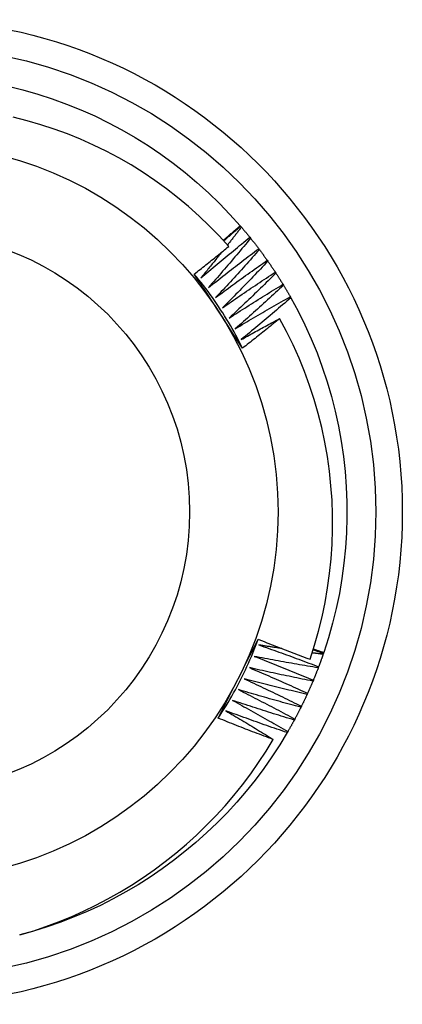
# Model space of a CAD drawing. Header units: inches. Extents: x 64.1 to 160.1, y 42 to 74.3.
# Tile 12 of 70: x 68.111 to 68.247, y 70.959 to 71.31. Entities that reach past the tile are written whole.
import ezdxf

# ---------------------------------------------------------------- set-up
doc = ezdxf.new("R2010")
doc.units = ezdxf.units.IN
doc.header["$MEASUREMENT"] = 0
doc.layers.add('Visible Edges(ANSI)', color=7, linetype='Continuous', lineweight=25)
doc.layers.add('Visible Tangent Edges(ANSI)', color=7, linetype='Continuous', lineweight=25)

msp = doc.modelspace()

# ---------------------------------------------------------------- linework, layer by layer
at = {"layer": 'Visible Edges(ANSI)'}
for p, q in [((68.18927, 71.23655), (68.18944, 71.23635)), ((68.18944, 71.23635), (68.18971, 71.23604)), ((68.19272, 71.23243), (68.19298, 71.23211)), ((68.19587, 71.22839), (68.19612, 71.22807)), ((68.19889, 71.22426), (68.19913, 71.22392)), ((68.20177, 71.22002), (68.20199, 71.21968)), ((68.20451, 71.2157), (68.20472, 71.21535)), ((68.2071, 71.21129), (68.2073, 71.21093)), ((68.21894, 71.08442), (68.2188, 71.08403)), ((68.21902, 71.08466), (68.21894, 71.08442)), ((68.2172, 71.0796), (68.21706, 71.07922)), ((68.21531, 71.07485), (68.21515, 71.07447)), ((68.21326, 71.07015), (68.21309, 71.06978)), ((68.21106, 71.06553), (68.21088, 71.06517)), ((68.20871, 71.06098), (68.20852, 71.06062)), ((68.20621, 71.05652), (68.20601, 71.05616))]:
    msp.add_line(p, q, dxfattribs=at)
at = {"layer": 'Visible Edges(ANSI)', "flags": 128}
for points in [[(68.10671, 71.28622), (68.11199, 71.2849), (68.11722, 71.2834), (68.12239, 71.28172), (68.12751, 71.27986), (68.13255, 71.27782), (68.13753, 71.27561), (68.14242, 71.27322), (68.14722, 71.27066), (68.15193, 71.26794), (68.15654, 71.26505), (68.16105, 71.26201), (68.16545, 71.2588), (68.16974, 71.25545), (68.17391, 71.25195), (68.17795, 71.2483), (68.18186, 71.24452), (68.18563, 71.2406), (68.18927, 71.23655)], [(68.18519, 71.22918), (68.1818, 71.23291), (68.17829, 71.23652), (68.17465, 71.24001), (68.17089, 71.24337), (68.16701, 71.2466), (68.16302, 71.24971), (68.15892, 71.25268), (68.15473, 71.2555), (68.15045, 71.25817), (68.14609, 71.26069), (68.14164, 71.26305), (68.13711, 71.26526), (68.13251, 71.26732), (68.12784, 71.26921), (68.12311, 71.27094), (68.11831, 71.27251), (68.11346, 71.27391), (68.10855, 71.27515)], [(68.18324, 71.23135), (68.1835, 71.23157), (68.18375, 71.23179), (68.184, 71.232), (68.18425, 71.23222), (68.1845, 71.23243), (68.18476, 71.23265), (68.18501, 71.23286), (68.18526, 71.23308), (68.18551, 71.2333), (68.18576, 71.23351), (68.18601, 71.23373), (68.18626, 71.23394), (68.18651, 71.23416), (68.18677, 71.23438), (68.18702, 71.23459), (68.18727, 71.23481), (68.18752, 71.23503), (68.18777, 71.23525), (68.18802, 71.23546), (68.18827, 71.23568), (68.18852, 71.2359), (68.18877, 71.23612), (68.18902, 71.23633), (68.18927, 71.23655)], [(68.18344, 71.23114), (68.18369, 71.23136), (68.18394, 71.23158), (68.18419, 71.2318), (68.18443, 71.23202), (68.18468, 71.23223), (68.18493, 71.23245), (68.18518, 71.23267), (68.18543, 71.23289), (68.18568, 71.2331), (68.18593, 71.23332), (68.18618, 71.23354), (68.18643, 71.23376), (68.18668, 71.23397), (68.18693, 71.23419), (68.18718, 71.23441), (68.18743, 71.23462), (68.18768, 71.23484), (68.18793, 71.23506), (68.18818, 71.23527), (68.18843, 71.23549), (68.18869, 71.23571), (68.18894, 71.23592), (68.18919, 71.23614), (68.18944, 71.23635)], [(68.18971, 71.23604), (68.1895, 71.23578), (68.18929, 71.23551), (68.18909, 71.23525), (68.18888, 71.23498), (68.18868, 71.23472), (68.18847, 71.23445), (68.18827, 71.23419), (68.18806, 71.23392), (68.18785, 71.23366), (68.18765, 71.23339), (68.18744, 71.23313), (68.18723, 71.23286), (68.18703, 71.2326), (68.18682, 71.23233), (68.18661, 71.23207), (68.1864, 71.23181), (68.1862, 71.23154), (68.18599, 71.23128), (68.18578, 71.23101), (68.18557, 71.23075), (68.18537, 71.23049), (68.18516, 71.23022), (68.18495, 71.22996), (68.18474, 71.22969)], [(68.18971, 71.23604), (68.18983, 71.2359), (68.18996, 71.23575), (68.19009, 71.2356), (68.19022, 71.23545), (68.19034, 71.2353), (68.19047, 71.23515), (68.1906, 71.235), (68.19072, 71.23485), (68.19085, 71.2347), (68.19098, 71.23455), (68.1911, 71.2344), (68.19123, 71.23425), (68.19135, 71.2341), (68.19148, 71.23395), (68.1916, 71.23379), (68.19173, 71.23364), (68.19185, 71.23349), (68.19198, 71.23334), (68.1921, 71.23319), (68.19223, 71.23304), (68.19235, 71.23288), (68.19247, 71.23273), (68.1926, 71.23258), (68.19272, 71.23243)], [(68.17529, 71.21798), (68.17601, 71.21859), (68.17673, 71.2192), (68.17745, 71.21981), (68.17817, 71.22042), (68.17889, 71.22103), (68.17961, 71.22164), (68.18033, 71.22225), (68.18105, 71.22285), (68.18177, 71.22346), (68.1825, 71.22406), (68.18322, 71.22466), (68.18395, 71.22527), (68.18468, 71.22587), (68.1854, 71.22647), (68.18613, 71.22707), (68.18686, 71.22767), (68.18759, 71.22827), (68.18832, 71.22886), (68.18905, 71.22946), (68.18979, 71.23005), (68.19052, 71.23065), (68.19125, 71.23124), (68.19199, 71.23184), (68.19272, 71.23243)], [(68.19298, 71.23211), (68.19236, 71.23137), (68.19175, 71.23063), (68.19113, 71.22989), (68.19052, 71.22915), (68.1899, 71.22841), (68.18928, 71.22767), (68.18866, 71.22694), (68.18804, 71.2262), (68.18742, 71.22546), (68.18679, 71.22473), (68.18617, 71.224), (68.18555, 71.22326), (68.18492, 71.22253), (68.18429, 71.2218), (68.18367, 71.22107), (68.18304, 71.22034), (68.18241, 71.21961), (68.18178, 71.21888), (68.18115, 71.21815), (68.18052, 71.21743), (68.17988, 71.2167), (68.17925, 71.21597), (68.17861, 71.21525), (68.17798, 71.21453)], [(68.19298, 71.23211), (68.1931, 71.23195), (68.19322, 71.2318), (68.19335, 71.23165), (68.19347, 71.23149), (68.19359, 71.23134), (68.19371, 71.23119), (68.19383, 71.23103), (68.19396, 71.23088), (68.19408, 71.23073), (68.1942, 71.23057), (68.19432, 71.23042), (68.19444, 71.23026), (68.19456, 71.23011), (68.19468, 71.22995), (68.1948, 71.2298), (68.19492, 71.22964), (68.19504, 71.22949), (68.19516, 71.22933), (68.19528, 71.22917), (68.1954, 71.22902), (68.19552, 71.22886), (68.19564, 71.22871), (68.19575, 71.22855), (68.19587, 71.22839)], [(68.17295, 71.21936), (68.17346, 71.21977), (68.17398, 71.22017), (68.17449, 71.22058), (68.175, 71.22098), (68.17552, 71.22139), (68.17603, 71.2218), (68.17654, 71.2222), (68.17705, 71.22261), (68.17757, 71.22302), (68.17808, 71.22342), (68.17859, 71.22383), (68.1791, 71.22424), (68.17961, 71.22465), (68.18012, 71.22506), (68.18063, 71.22547), (68.18113, 71.22588), (68.18164, 71.22629), (68.18215, 71.22671), (68.18266, 71.22712), (68.18317, 71.22753), (68.18367, 71.22794), (68.18418, 71.22836), (68.18469, 71.22877), (68.18519, 71.22918)], [(68.17798, 71.21453), (68.17871, 71.21511), (68.17945, 71.2157), (68.18019, 71.21629), (68.18093, 71.21687), (68.18167, 71.21746), (68.18241, 71.21804), (68.18315, 71.21863), (68.18389, 71.21921), (68.18464, 71.21979), (68.18538, 71.22037), (68.18613, 71.22095), (68.18687, 71.22153), (68.18762, 71.2221), (68.18836, 71.22268), (68.18911, 71.22326), (68.18986, 71.22383), (68.19061, 71.2244), (68.19136, 71.22498), (68.19211, 71.22555), (68.19286, 71.22612), (68.19361, 71.22669), (68.19437, 71.22726), (68.19512, 71.22783), (68.19587, 71.22839)], [(68.19612, 71.22807), (68.19548, 71.22735), (68.19484, 71.22663), (68.1942, 71.22591), (68.19356, 71.22519), (68.19292, 71.22447), (68.19228, 71.22375), (68.19163, 71.22304), (68.19099, 71.22232), (68.19034, 71.22161), (68.1897, 71.22089), (68.18905, 71.22018), (68.1884, 71.21947), (68.18775, 71.21876), (68.1871, 71.21805), (68.18645, 71.21734), (68.1858, 71.21663), (68.18514, 71.21592), (68.18449, 71.21521), (68.18384, 71.21451), (68.18318, 71.2138), (68.18252, 71.2131), (68.18187, 71.21239), (68.18121, 71.21169), (68.18055, 71.21099)], [(68.19612, 71.22807), (68.19624, 71.22791), (68.19635, 71.22775), (68.19647, 71.22759), (68.19659, 71.22744), (68.19671, 71.22728), (68.19682, 71.22712), (68.19694, 71.22696), (68.19706, 71.22681), (68.19717, 71.22665), (68.19729, 71.22649), (68.1974, 71.22633), (68.19752, 71.22617), (68.19763, 71.22601), (68.19775, 71.22585), (68.19786, 71.2257), (68.19798, 71.22554), (68.19809, 71.22538), (68.19821, 71.22522), (68.19832, 71.22506), (68.19844, 71.2249), (68.19855, 71.22474), (68.19866, 71.22458), (68.19878, 71.22442), (68.19889, 71.22426)], [(68.18276, 71.2272), (68.18245, 71.22681), (68.18214, 71.22643), (68.18184, 71.22604), (68.18153, 71.22566), (68.18122, 71.22527), (68.18091, 71.22488), (68.1806, 71.2245), (68.18029, 71.22411), (68.17998, 71.22373), (68.17967, 71.22334), (68.17936, 71.22296), (68.17904, 71.22258), (68.17873, 71.22219), (68.17842, 71.22181), (68.17811, 71.22142), (68.1778, 71.22104), (68.17749, 71.22066), (68.17717, 71.22027), (68.17686, 71.21989), (68.17655, 71.21951), (68.17623, 71.21912), (68.17592, 71.21874), (68.17561, 71.21836), (68.17529, 71.21798)], [(68.18055, 71.21099), (68.1813, 71.21155), (68.18206, 71.21211), (68.18282, 71.21268), (68.18358, 71.21324), (68.18433, 71.2138), (68.18509, 71.21436), (68.18585, 71.21491), (68.18662, 71.21547), (68.18738, 71.21603), (68.18814, 71.21658), (68.1889, 71.21714), (68.18967, 71.21769), (68.19043, 71.21824), (68.1912, 71.21879), (68.19196, 71.21935), (68.19273, 71.21989), (68.1935, 71.22044), (68.19427, 71.22099), (68.19503, 71.22154), (68.1958, 71.22208), (68.19657, 71.22263), (68.19735, 71.22317), (68.19812, 71.22372), (68.19889, 71.22426)], [(68.19913, 71.22392), (68.19846, 71.22322), (68.1978, 71.22252), (68.19714, 71.22183), (68.19647, 71.22113), (68.19581, 71.22043), (68.19514, 71.21974), (68.19448, 71.21904), (68.19381, 71.21835), (68.19314, 71.21766), (68.19247, 71.21697), (68.1918, 71.21628), (68.19113, 71.21559), (68.19046, 71.2149), (68.18978, 71.21421), (68.18911, 71.21352), (68.18843, 71.21283), (68.18776, 71.21215), (68.18708, 71.21146), (68.1864, 71.21078), (68.18572, 71.21009), (68.18504, 71.20941), (68.18436, 71.20873), (68.18368, 71.20805), (68.183, 71.20737)], [(68.19913, 71.22392), (68.19924, 71.22376), (68.19935, 71.2236), (68.19946, 71.22344), (68.19957, 71.22328), (68.19969, 71.22312), (68.1998, 71.22296), (68.19991, 71.22279), (68.20002, 71.22263), (68.20013, 71.22247), (68.20024, 71.22231), (68.20035, 71.22215), (68.20046, 71.22198), (68.20057, 71.22182), (68.20068, 71.22166), (68.20079, 71.2215), (68.2009, 71.22133), (68.20101, 71.22117), (68.20112, 71.22101), (68.20123, 71.22084), (68.20134, 71.22068), (68.20145, 71.22052), (68.20155, 71.22035), (68.20166, 71.22019), (68.20177, 71.22002)], [(68.19014, 71.19297), (68.18942, 71.19407), (68.18871, 71.19516), (68.18799, 71.19626), (68.18728, 71.19736), (68.18656, 71.19846), (68.18585, 71.19956), (68.18513, 71.20065), (68.18441, 71.20176), (68.1837, 71.20286), (68.18298, 71.20396), (68.18226, 71.20506), (68.18154, 71.20617), (68.18083, 71.20727), (68.18011, 71.20837), (68.17939, 71.20948), (68.17868, 71.21058), (68.17796, 71.21168), (68.17724, 71.21278), (68.17653, 71.21388), (68.17581, 71.21498), (68.1751, 71.21607), (68.17438, 71.21717), (68.17367, 71.21827), (68.17295, 71.21936)], [(68.19014, 71.19297), (68.18955, 71.19415), (68.18895, 71.19532), (68.18834, 71.19649), (68.18772, 71.19764), (68.18709, 71.1988), (68.18644, 71.19994), (68.18578, 71.20108), (68.18512, 71.20222), (68.18444, 71.20334), (68.18375, 71.20446), (68.18305, 71.20558), (68.18233, 71.20668), (68.18161, 71.20778), (68.18088, 71.20887), (68.18013, 71.20996), (68.17938, 71.21103), (68.17861, 71.2121), (68.17783, 71.21316), (68.17704, 71.21422), (68.17625, 71.21526), (68.17544, 71.2163), (68.17462, 71.21733), (68.17379, 71.21835), (68.17295, 71.21936)], [(68.183, 71.20737), (68.18377, 71.2079), (68.18455, 71.20844), (68.18532, 71.20898), (68.1861, 71.20951), (68.18688, 71.21005), (68.18766, 71.21058), (68.18843, 71.21112), (68.18921, 71.21165), (68.18999, 71.21218), (68.19077, 71.21271), (68.19155, 71.21324), (68.19234, 71.21377), (68.19312, 71.21429), (68.1939, 71.21482), (68.19468, 71.21534), (68.19547, 71.21587), (68.19625, 71.21639), (68.19704, 71.21691), (68.19783, 71.21743), (68.19861, 71.21795), (68.1994, 71.21847), (68.20019, 71.21899), (68.20098, 71.21951), (68.20177, 71.22002)], [(68.20199, 71.21968), (68.20131, 71.21901), (68.20062, 71.21833), (68.19994, 71.21765), (68.19925, 71.21698), (68.19856, 71.21631), (68.19788, 71.21563), (68.19719, 71.21496), (68.1965, 71.21429), (68.1958, 71.21362), (68.19511, 71.21295), (68.19442, 71.21228), (68.19373, 71.21161), (68.19303, 71.21095), (68.19234, 71.21028), (68.19164, 71.20961), (68.19094, 71.20895), (68.19024, 71.20829), (68.18954, 71.20762), (68.18884, 71.20696), (68.18814, 71.2063), (68.18744, 71.20564), (68.18674, 71.20498), (68.18604, 71.20432), (68.18533, 71.20366)], [(68.20199, 71.21968), (68.2021, 71.21952), (68.20221, 71.21935), (68.20231, 71.21919), (68.20242, 71.21902), (68.20253, 71.21886), (68.20263, 71.21869), (68.20274, 71.21853), (68.20285, 71.21836), (68.20295, 71.2182), (68.20306, 71.21803), (68.20316, 71.21787), (68.20327, 71.2177), (68.20337, 71.21753), (68.20348, 71.21737), (68.20358, 71.2172), (68.20368, 71.21704), (68.20379, 71.21687), (68.20389, 71.2167), (68.20399, 71.21654), (68.2041, 71.21637), (68.2042, 71.2162), (68.2043, 71.21603), (68.20441, 71.21587), (68.20451, 71.2157)], [(68.18533, 71.20366), (68.18612, 71.20418), (68.18692, 71.20469), (68.18771, 71.2052), (68.1885, 71.20571), (68.1893, 71.20622), (68.19009, 71.20673), (68.19089, 71.20723), (68.19168, 71.20774), (68.19248, 71.20825), (68.19328, 71.20875), (68.19407, 71.20925), (68.19487, 71.20975), (68.19567, 71.21026), (68.19647, 71.21076), (68.19727, 71.21125), (68.19807, 71.21175), (68.19888, 71.21225), (68.19968, 71.21275), (68.20048, 71.21324), (68.20129, 71.21373), (68.20209, 71.21423), (68.2029, 71.21472), (68.2037, 71.21521), (68.20451, 71.2157)], [(68.20472, 71.21535), (68.20402, 71.2147), (68.20331, 71.21404), (68.2026, 71.21339), (68.20189, 71.21274), (68.20118, 71.21209), (68.20047, 71.21144), (68.19976, 71.21079), (68.19905, 71.21014), (68.19834, 71.20949), (68.19762, 71.20885), (68.19691, 71.2082), (68.19619, 71.20756), (68.19548, 71.20691), (68.19476, 71.20627), (68.19404, 71.20563), (68.19332, 71.20499), (68.1926, 71.20435), (68.19188, 71.20371), (68.19116, 71.20307), (68.19044, 71.20243), (68.18972, 71.20179), (68.18899, 71.20116), (68.18827, 71.20052), (68.18754, 71.19989)], [(68.20472, 71.21535), (68.20482, 71.21518), (68.20492, 71.21501), (68.20503, 71.21485), (68.20513, 71.21468), (68.20523, 71.21451), (68.20533, 71.21434), (68.20543, 71.21417), (68.20553, 71.214), (68.20563, 71.21384), (68.20573, 71.21367), (68.20583, 71.2135), (68.20593, 71.21333), (68.20603, 71.21316), (68.20613, 71.21299), (68.20622, 71.21282), (68.20632, 71.21265), (68.20642, 71.21248), (68.20652, 71.21231), (68.20662, 71.21214), (68.20671, 71.21197), (68.20681, 71.2118), (68.20691, 71.21163), (68.20701, 71.21146), (68.2071, 71.21129)], [(68.18754, 71.19989), (68.18835, 71.20038), (68.18916, 71.20086), (68.18997, 71.20135), (68.19078, 71.20183), (68.19159, 71.20231), (68.1924, 71.20279), (68.19321, 71.20327), (68.19402, 71.20375), (68.19483, 71.20423), (68.19565, 71.20471), (68.19646, 71.20519), (68.19728, 71.20566), (68.19809, 71.20614), (68.19891, 71.20661), (68.19973, 71.20708), (68.20054, 71.20755), (68.20136, 71.20802), (68.20218, 71.20849), (68.203, 71.20896), (68.20382, 71.20943), (68.20464, 71.20989), (68.20546, 71.21036), (68.20628, 71.21082), (68.2071, 71.21129)], [(68.2073, 71.21093), (68.20658, 71.2103), (68.20585, 71.20967), (68.20512, 71.20904), (68.20439, 71.20841), (68.20366, 71.20779), (68.20293, 71.20716), (68.2022, 71.20654), (68.20146, 71.20591), (68.20073, 71.20529), (68.19999, 71.20466), (68.19926, 71.20404), (68.19852, 71.20342), (68.19779, 71.2028), (68.19705, 71.20218), (68.19631, 71.20157), (68.19557, 71.20095), (68.19483, 71.20033), (68.19409, 71.19972), (68.19335, 71.1991), (68.1926, 71.19849), (68.19186, 71.19788), (68.19112, 71.19726), (68.19037, 71.19665), (68.18963, 71.19604)], [(68.2073, 71.21093), (68.20989, 71.20614), (68.21231, 71.20127), (68.21455, 71.19631), (68.21662, 71.19127), (68.21851, 71.18617), (68.22022, 71.18101), (68.22175, 71.17578), (68.2231, 71.17051), (68.22426, 71.16519), (68.22523, 71.15984), (68.22602, 71.15446), (68.22662, 71.14905), (68.22702, 71.14362), (68.22724, 71.13818), (68.22727, 71.13274), (68.22711, 71.1273), (68.22675, 71.12187), (68.22621, 71.11646), (68.22548, 71.11106), (68.22456, 71.1057), (68.22345, 71.10037), (68.22216, 71.09508), (68.22068, 71.08985), (68.21902, 71.08466)], [(68.18963, 71.19604), (68.19019, 71.19636), (68.19076, 71.19668), (68.19133, 71.19699), (68.1919, 71.19731), (68.19246, 71.19762), (68.19303, 71.19794), (68.1936, 71.19825), (68.19417, 71.19856), (68.19474, 71.19888), (68.19531, 71.19919), (68.19588, 71.1995), (68.19645, 71.19981), (68.19702, 71.20012), (68.19759, 71.20043), (68.19816, 71.20074), (68.19873, 71.20105), (68.19931, 71.20136), (68.19988, 71.20167), (68.20045, 71.20198), (68.20102, 71.20229), (68.2016, 71.20259), (68.20217, 71.2029), (68.20274, 71.20321), (68.20332, 71.20351)], [(68.20332, 71.20351), (68.20277, 71.20307), (68.20223, 71.20262), (68.20168, 71.20218), (68.20114, 71.20174), (68.20059, 71.20129), (68.20004, 71.20085), (68.1995, 71.20041), (68.19895, 71.19997), (68.1984, 71.19953), (68.19785, 71.19909), (68.19731, 71.19865), (68.19676, 71.19821), (68.19621, 71.19777), (68.19566, 71.19733), (68.19511, 71.19689), (68.19456, 71.19645), (68.19401, 71.19602), (68.19345, 71.19558), (68.1929, 71.19514), (68.19235, 71.19471), (68.1918, 71.19427), (68.19124, 71.19384), (68.19069, 71.19341), (68.19014, 71.19297)], [(68.21417, 71.08227), (68.21576, 71.08724), (68.21718, 71.09228), (68.21843, 71.09736), (68.2195, 71.10249), (68.22039, 71.10764), (68.2211, 71.11281), (68.22163, 71.118), (68.22198, 71.1232), (68.22216, 71.12841), (68.22215, 71.13363), (68.22196, 71.13884), (68.22159, 71.14405), (68.22103, 71.14925), (68.2203, 71.15443), (68.21938, 71.15958), (68.21829, 71.1647), (68.21702, 71.16976), (68.21557, 71.17477), (68.21396, 71.17973), (68.21217, 71.18463), (68.21021, 71.18946), (68.20808, 71.19422), (68.20578, 71.1989), (68.20332, 71.20351)], [(68.18144, 71.06132), (68.18203, 71.06248), (68.18262, 71.06365), (68.18321, 71.06482), (68.1838, 71.06599), (68.1844, 71.06716), (68.18499, 71.06832), (68.18559, 71.06949), (68.18618, 71.07066), (68.18678, 71.07184), (68.18737, 71.07301), (68.18797, 71.07418), (68.18857, 71.07535), (68.18916, 71.07653), (68.18976, 71.0777), (68.19036, 71.07887), (68.19095, 71.08005), (68.19155, 71.08122), (68.19214, 71.08239), (68.19274, 71.08356), (68.19333, 71.08472), (68.19392, 71.08589), (68.19452, 71.08706), (68.19511, 71.08823), (68.1957, 71.0894)], [(68.18144, 71.06132), (68.18216, 71.06241), (68.18288, 71.06352), (68.18358, 71.06463), (68.18427, 71.06575), (68.18496, 71.06687), (68.18563, 71.068), (68.18629, 71.06914), (68.18693, 71.07029), (68.18757, 71.07144), (68.18819, 71.0726), (68.18881, 71.07376), (68.18941, 71.07493), (68.19, 71.07611), (68.19058, 71.07729), (68.19114, 71.07847), (68.1917, 71.07967), (68.19224, 71.08087), (68.19277, 71.08207), (68.19329, 71.08328), (68.1938, 71.08449), (68.19429, 71.08571), (68.19477, 71.08694), (68.19524, 71.08816), (68.1957, 71.0894)], [(68.1957, 71.0894), (68.19647, 71.08909), (68.19723, 71.08878), (68.198, 71.08848), (68.19876, 71.08817), (68.19953, 71.08787), (68.2003, 71.08757), (68.20107, 71.08727), (68.20183, 71.08697), (68.2026, 71.08667), (68.20337, 71.08637), (68.20414, 71.08607), (68.20491, 71.08577), (68.20568, 71.08547), (68.20645, 71.08518), (68.20722, 71.08488), (68.20799, 71.08459), (68.20876, 71.0843), (68.20953, 71.084), (68.2103, 71.08371), (68.21108, 71.08342), (68.21185, 71.08313), (68.21262, 71.08284), (68.21339, 71.08256), (68.21417, 71.08227)], [(68.19593, 71.08736), (68.19682, 71.08705), (68.19771, 71.08674), (68.1986, 71.08642), (68.19949, 71.08611), (68.20038, 71.0858), (68.20127, 71.08548), (68.20216, 71.08516), (68.20305, 71.08484), (68.20393, 71.08453), (68.20482, 71.08421), (68.20571, 71.08388), (68.20659, 71.08356), (68.20748, 71.08324), (68.20837, 71.08291), (68.20925, 71.08259), (68.21014, 71.08226), (68.21102, 71.08193), (68.21191, 71.0816), (68.21279, 71.08127), (68.21367, 71.08094), (68.21456, 71.08061), (68.21544, 71.08027), (68.21632, 71.07994), (68.2172, 71.0796)], [(68.20408, 71.08609), (68.20374, 71.08614), (68.2034, 71.08619), (68.20306, 71.08624), (68.20272, 71.0863), (68.20238, 71.08635), (68.20204, 71.0864), (68.2017, 71.08645), (68.20136, 71.0865), (68.20102, 71.08655), (68.20069, 71.08661), (68.20035, 71.08666), (68.20001, 71.08671), (68.19967, 71.08677), (68.19933, 71.08682), (68.19899, 71.08687), (68.19865, 71.08692), (68.19831, 71.08698), (68.19797, 71.08703), (68.19763, 71.08709), (68.19729, 71.08714), (68.19695, 71.08719), (68.19661, 71.08725), (68.19627, 71.0873), (68.19593, 71.08736)], [(68.2188, 71.08403), (68.21864, 71.08405), (68.21848, 71.08407), (68.21832, 71.0841), (68.21816, 71.08412), (68.21799, 71.08414), (68.21783, 71.08416), (68.21767, 71.08418), (68.21751, 71.0842), (68.21735, 71.08422), (68.21718, 71.08424), (68.21702, 71.08427), (68.21686, 71.08429), (68.2167, 71.08431), (68.21654, 71.08433), (68.21638, 71.08435), (68.21621, 71.08437), (68.21605, 71.08439), (68.21589, 71.08442), (68.21573, 71.08444), (68.21557, 71.08446), (68.2154, 71.08448), (68.21524, 71.0845), (68.21508, 71.08453), (68.21492, 71.08455)], [(68.21528, 71.08567), (68.21543, 71.08562), (68.21558, 71.08557), (68.21573, 71.08551), (68.21589, 71.08546), (68.21604, 71.08541), (68.21619, 71.08536), (68.21634, 71.08531), (68.2165, 71.08526), (68.21665, 71.0852), (68.2168, 71.08515), (68.21695, 71.0851), (68.21711, 71.08505), (68.21726, 71.085), (68.21741, 71.08494), (68.21756, 71.08489), (68.21772, 71.08484), (68.21787, 71.08479), (68.21802, 71.08473), (68.21817, 71.08468), (68.21833, 71.08463), (68.21848, 71.08458), (68.21863, 71.08452), (68.21878, 71.08447), (68.21894, 71.08442)], [(68.21535, 71.08591), (68.2155, 71.08586), (68.21566, 71.08581), (68.21581, 71.08575), (68.21596, 71.0857), (68.21611, 71.08565), (68.21627, 71.0856), (68.21642, 71.08555), (68.21657, 71.08549), (68.21673, 71.08544), (68.21688, 71.08539), (68.21703, 71.08534), (68.21718, 71.08529), (68.21734, 71.08523), (68.21749, 71.08518), (68.21764, 71.08513), (68.2178, 71.08508), (68.21795, 71.08503), (68.2181, 71.08497), (68.21825, 71.08492), (68.21841, 71.08487), (68.21856, 71.08482), (68.21871, 71.08477), (68.21887, 71.08472), (68.21902, 71.08466)], [(68.19431, 71.0833), (68.19519, 71.08296), (68.19607, 71.08262), (68.19695, 71.08227), (68.19782, 71.08193), (68.1987, 71.08159), (68.19958, 71.08124), (68.20046, 71.0809), (68.20133, 71.08055), (68.20221, 71.0802), (68.20309, 71.07985), (68.20396, 71.0795), (68.20484, 71.07915), (68.20571, 71.0788), (68.20659, 71.07845), (68.20746, 71.07809), (68.20834, 71.07773), (68.20921, 71.07738), (68.21008, 71.07702), (68.21095, 71.07666), (68.21183, 71.0763), (68.2127, 71.07594), (68.21357, 71.07557), (68.21444, 71.07521), (68.21531, 71.07485)], [(68.21706, 71.07922), (68.21611, 71.07938), (68.21516, 71.07953), (68.21421, 71.07969), (68.21326, 71.07985), (68.21231, 71.08001), (68.21136, 71.08017), (68.21041, 71.08034), (68.20946, 71.0805), (68.20851, 71.08067), (68.20757, 71.08083), (68.20662, 71.081), (68.20567, 71.08117), (68.20472, 71.08134), (68.20377, 71.08151), (68.20283, 71.08169), (68.20188, 71.08186), (68.20093, 71.08204), (68.19998, 71.08221), (68.19904, 71.08239), (68.19809, 71.08257), (68.19714, 71.08275), (68.1962, 71.08293), (68.19525, 71.08311), (68.19431, 71.0833)], [(68.2188, 71.08403), (68.21874, 71.08385), (68.21867, 71.08366), (68.21861, 71.08348), (68.21855, 71.08329), (68.21848, 71.08311), (68.21842, 71.08292), (68.21835, 71.08274), (68.21828, 71.08255), (68.21822, 71.08237), (68.21815, 71.08218), (68.21809, 71.082), (68.21802, 71.08181), (68.21795, 71.08163), (68.21789, 71.08144), (68.21782, 71.08126), (68.21775, 71.08107), (68.21768, 71.08089), (68.21761, 71.08071), (68.21755, 71.08052), (68.21748, 71.08034), (68.21741, 71.08015), (68.21734, 71.07997), (68.21727, 71.07979), (68.2172, 71.0796)], [(68.19255, 71.07929), (68.19342, 71.07892), (68.19428, 71.07855), (68.19515, 71.07818), (68.19602, 71.07781), (68.19689, 71.07744), (68.19775, 71.07707), (68.19862, 71.07669), (68.19948, 71.07632), (68.20035, 71.07594), (68.20121, 71.07556), (68.20208, 71.07518), (68.20294, 71.0748), (68.2038, 71.07442), (68.20466, 71.07404), (68.20553, 71.07365), (68.20639, 71.07327), (68.20725, 71.07288), (68.20811, 71.0725), (68.20897, 71.07211), (68.20983, 71.07172), (68.21069, 71.07133), (68.21155, 71.07094), (68.21241, 71.07055), (68.21326, 71.07015)], [(68.21515, 71.07447), (68.21421, 71.07466), (68.21326, 71.07484), (68.21232, 71.07503), (68.21138, 71.07522), (68.21043, 71.07542), (68.20949, 71.07561), (68.20855, 71.0758), (68.2076, 71.076), (68.20666, 71.0762), (68.20572, 71.07639), (68.20478, 71.07659), (68.20384, 71.07679), (68.20289, 71.07699), (68.20195, 71.0772), (68.20101, 71.0774), (68.20007, 71.07761), (68.19913, 71.07781), (68.19819, 71.07802), (68.19725, 71.07823), (68.19631, 71.07844), (68.19537, 71.07865), (68.19443, 71.07886), (68.19349, 71.07908), (68.19255, 71.07929)], [(68.21706, 71.07922), (68.21699, 71.07904), (68.21692, 71.07885), (68.21685, 71.07867), (68.21677, 71.07849), (68.2167, 71.0783), (68.21663, 71.07812), (68.21656, 71.07794), (68.21649, 71.07776), (68.21642, 71.07757), (68.21634, 71.07739), (68.21627, 71.07721), (68.2162, 71.07703), (68.21613, 71.07684), (68.21605, 71.07666), (68.21598, 71.07648), (68.21591, 71.0763), (68.21583, 71.07612), (68.21576, 71.07593), (68.21569, 71.07575), (68.21561, 71.07557), (68.21554, 71.07539), (68.21546, 71.07521), (68.21539, 71.07503), (68.21531, 71.07485)], [(68.19066, 71.07534), (68.19152, 71.07495), (68.19237, 71.07455), (68.19323, 71.07415), (68.19408, 71.07375), (68.19493, 71.07335), (68.19579, 71.07295), (68.19664, 71.07255), (68.19749, 71.07214), (68.19834, 71.07174), (68.1992, 71.07133), (68.20005, 71.07093), (68.2009, 71.07052), (68.20175, 71.07011), (68.2026, 71.0697), (68.20345, 71.06929), (68.20429, 71.06887), (68.20514, 71.06846), (68.20599, 71.06804), (68.20684, 71.06763), (68.20768, 71.06721), (68.20853, 71.06679), (68.20937, 71.06637), (68.21022, 71.06595), (68.21106, 71.06553)], [(68.21309, 71.06978), (68.21216, 71.07), (68.21122, 71.07022), (68.21028, 71.07044), (68.20934, 71.07066), (68.20841, 71.07088), (68.20747, 71.07111), (68.20654, 71.07133), (68.2056, 71.07156), (68.20466, 71.07179), (68.20373, 71.07202), (68.20279, 71.07225), (68.20186, 71.07248), (68.20092, 71.07271), (68.19999, 71.07294), (68.19906, 71.07318), (68.19812, 71.07341), (68.19719, 71.07365), (68.19625, 71.07389), (68.19532, 71.07413), (68.19439, 71.07437), (68.19346, 71.07461), (68.19252, 71.07486), (68.19159, 71.0751), (68.19066, 71.07534)], [(68.21515, 71.07447), (68.21508, 71.07429), (68.215, 71.07411), (68.21492, 71.07393), (68.21485, 71.07375), (68.21477, 71.07356), (68.21469, 71.07338), (68.21461, 71.0732), (68.21454, 71.07302), (68.21446, 71.07284), (68.21438, 71.07266), (68.2143, 71.07248), (68.21422, 71.0723), (68.21415, 71.07212), (68.21407, 71.07194), (68.21399, 71.07177), (68.21391, 71.07159), (68.21383, 71.07141), (68.21375, 71.07123), (68.21367, 71.07105), (68.21359, 71.07087), (68.21351, 71.07069), (68.21343, 71.07051), (68.21334, 71.07033), (68.21326, 71.07015)], [(68.18864, 71.07146), (68.18949, 71.07104), (68.19033, 71.07061), (68.19117, 71.07019), (68.19201, 71.06976), (68.19285, 71.06933), (68.19369, 71.0689), (68.19453, 71.06847), (68.19537, 71.06804), (68.1962, 71.06761), (68.19704, 71.06717), (68.19788, 71.06674), (68.19872, 71.0663), (68.19955, 71.06586), (68.20039, 71.06543), (68.20122, 71.06499), (68.20206, 71.06455), (68.20289, 71.06411), (68.20372, 71.06366), (68.20456, 71.06322), (68.20539, 71.06277), (68.20622, 71.06233), (68.20705, 71.06188), (68.20788, 71.06143), (68.20871, 71.06098)], [(68.21088, 71.06517), (68.20995, 71.06541), (68.20902, 71.06566), (68.20809, 71.06592), (68.20716, 71.06617), (68.20623, 71.06642), (68.20531, 71.06668), (68.20438, 71.06693), (68.20345, 71.06719), (68.20252, 71.06745), (68.20159, 71.06771), (68.20067, 71.06797), (68.19974, 71.06823), (68.19881, 71.06849), (68.19789, 71.06876), (68.19696, 71.06902), (68.19604, 71.06929), (68.19511, 71.06956), (68.19419, 71.06983), (68.19326, 71.0701), (68.19234, 71.07037), (68.19141, 71.07064), (68.19049, 71.07091), (68.18957, 71.07119), (68.18864, 71.07146)], [(68.1865, 71.06765), (68.18733, 71.0672), (68.18815, 71.06675), (68.18898, 71.06629), (68.18981, 71.06584), (68.19063, 71.06538), (68.19146, 71.06493), (68.19228, 71.06447), (68.19311, 71.06401), (68.19393, 71.06355), (68.19475, 71.06309), (68.19557, 71.06262), (68.1964, 71.06216), (68.19722, 71.0617), (68.19804, 71.06123), (68.19886, 71.06076), (68.19968, 71.0603), (68.2005, 71.05983), (68.20131, 71.05936), (68.20213, 71.05889), (68.20295, 71.05842), (68.20377, 71.05794), (68.20458, 71.05747), (68.2054, 71.05699), (68.20621, 71.05652)], [(68.20852, 71.06062), (68.2076, 71.0609), (68.20668, 71.06118), (68.20575, 71.06147), (68.20483, 71.06175), (68.20391, 71.06203), (68.20299, 71.06232), (68.20208, 71.0626), (68.20116, 71.06289), (68.20024, 71.06318), (68.19932, 71.06347), (68.1984, 71.06376), (68.19748, 71.06405), (68.19657, 71.06435), (68.19565, 71.06464), (68.19473, 71.06494), (68.19382, 71.06523), (68.1929, 71.06553), (68.19199, 71.06583), (68.19107, 71.06613), (68.19016, 71.06643), (68.18924, 71.06674), (68.18833, 71.06704), (68.18741, 71.06735), (68.1865, 71.06765)], [(68.21309, 71.06978), (68.21301, 71.0696), (68.21293, 71.06943), (68.21285, 71.06925), (68.21276, 71.06907), (68.21268, 71.06889), (68.2126, 71.06871), (68.21251, 71.06854), (68.21243, 71.06836), (68.21235, 71.06818), (68.21226, 71.068), (68.21218, 71.06783), (68.21209, 71.06765), (68.21201, 71.06747), (68.21192, 71.0673), (68.21184, 71.06712), (68.21175, 71.06694), (68.21167, 71.06677), (68.21158, 71.06659), (68.2115, 71.06641), (68.21141, 71.06624), (68.21132, 71.06606), (68.21124, 71.06588), (68.21115, 71.06571), (68.21106, 71.06553)], [(68.18423, 71.06391), (68.18494, 71.0635), (68.18564, 71.06308), (68.18635, 71.06266), (68.18705, 71.06224), (68.18776, 71.06182), (68.18846, 71.0614), (68.18916, 71.06098), (68.18987, 71.06056), (68.19057, 71.06014), (68.19127, 71.05972), (68.19197, 71.05929), (68.19267, 71.05887), (68.19338, 71.05844), (68.19408, 71.05802), (68.19478, 71.05759), (68.19548, 71.05716), (68.19617, 71.05673), (68.19687, 71.0563), (68.19757, 71.05587), (68.19827, 71.05544), (68.19897, 71.05501), (68.19966, 71.05458), (68.20036, 71.05415), (68.20105, 71.05371)], [(68.20601, 71.05616), (68.20509, 71.05647), (68.20418, 71.05678), (68.20327, 71.0571), (68.20236, 71.05741), (68.20145, 71.05772), (68.20054, 71.05804), (68.19963, 71.05835), (68.19872, 71.05867), (68.19782, 71.05899), (68.19691, 71.05931), (68.196, 71.05963), (68.19509, 71.05995), (68.19418, 71.06028), (68.19328, 71.0606), (68.19237, 71.06093), (68.19147, 71.06126), (68.19056, 71.06158), (68.18965, 71.06191), (68.18875, 71.06224), (68.18785, 71.06257), (68.18694, 71.06291), (68.18604, 71.06324), (68.18513, 71.06358), (68.18423, 71.06391)], [(68.21088, 71.06517), (68.21079, 71.06499), (68.2107, 71.06481), (68.21062, 71.06464), (68.21053, 71.06446), (68.21044, 71.06429), (68.21035, 71.06411), (68.21026, 71.06394), (68.21017, 71.06376), (68.21008, 71.06359), (68.20999, 71.06342), (68.2099, 71.06324), (68.20981, 71.06307), (68.20972, 71.06289), (68.20963, 71.06272), (68.20954, 71.06254), (68.20945, 71.06237), (68.20936, 71.0622), (68.20927, 71.06202), (68.20917, 71.06185), (68.20908, 71.06168), (68.20899, 71.0615), (68.2089, 71.06133), (68.2088, 71.06116), (68.20871, 71.06098)], [(68.20105, 71.05371), (68.20023, 71.05402), (68.19941, 71.05432), (68.19859, 71.05463), (68.19777, 71.05494), (68.19695, 71.05525), (68.19613, 71.05556), (68.19531, 71.05587), (68.19449, 71.05619), (68.19367, 71.0565), (68.19286, 71.05681), (68.19204, 71.05713), (68.19122, 71.05745), (68.1904, 71.05776), (68.18959, 71.05808), (68.18877, 71.0584), (68.18795, 71.05872), (68.18714, 71.05904), (68.18632, 71.05936), (68.18551, 71.05969), (68.18469, 71.06001), (68.18388, 71.06034), (68.18306, 71.06066), (68.18225, 71.06099), (68.18144, 71.06132)], [(68.20852, 71.06062), (68.20842, 71.06045), (68.20833, 71.06028), (68.20824, 71.06011), (68.20814, 71.05994), (68.20805, 71.05976), (68.20795, 71.05959), (68.20786, 71.05942), (68.20776, 71.05925), (68.20767, 71.05908), (68.20757, 71.0589), (68.20748, 71.05873), (68.20738, 71.05856), (68.20728, 71.05839), (68.20719, 71.05822), (68.20709, 71.05805), (68.20699, 71.05788), (68.2069, 71.05771), (68.2068, 71.05754), (68.2067, 71.05737), (68.2066, 71.0572), (68.20651, 71.05703), (68.20641, 71.05686), (68.20631, 71.05669), (68.20621, 71.05652)], [(68.20601, 71.05616), (68.20336, 71.0518), (68.20057, 71.04753), (68.19764, 71.04335), (68.19457, 71.03927), (68.19137, 71.03529), (68.18805, 71.03142), (68.1846, 71.02766), (68.18103, 71.02401), (68.17733, 71.02049), (68.17353, 71.01708), (68.16962, 71.01381), (68.1656, 71.01066), (68.16148, 71.00765), (68.15726, 71.00477), (68.15295, 71.00204), (68.14856, 70.99945), (68.14408, 70.997), (68.13952, 70.9947), (68.13489, 70.99255), (68.13019, 70.99056), (68.12543, 70.98872), (68.12061, 70.98704), (68.11574, 70.98551), (68.11082, 70.98415)], [(68.11082, 70.98415), (68.11547, 70.98556), (68.12007, 70.98712), (68.12462, 70.98881), (68.12912, 70.99065), (68.13355, 70.99263), (68.13792, 70.99475), (68.14223, 70.99701), (68.14647, 70.9994), (68.15064, 71.00193), (68.15472, 71.0046), (68.15872, 71.00738), (68.16262, 71.01028), (68.16642, 71.01331), (68.17012, 71.01645), (68.17372, 71.01971), (68.17722, 71.02308), (68.18061, 71.02655), (68.18389, 71.03014), (68.18705, 71.03383), (68.1901, 71.03762), (68.19303, 71.04151), (68.19584, 71.0455), (68.19851, 71.04956), (68.20105, 71.05371)]]:
    msp.add_lwpolyline(points, dxfattribs=at)
at = {"layer": 'Visible Edges(ANSI)'}
for radius in [0.1752, 0.16575, 0.131]:
    msp.add_circle((68.07177, 71.13468), radius, dxfattribs=at)
at = {"layer": 'Visible Tangent Edges(ANSI)'}
msp.add_circle((68.07177, 71.13468), 0.0995, dxfattribs=at)

doc.saveas('drawing.dxf')
